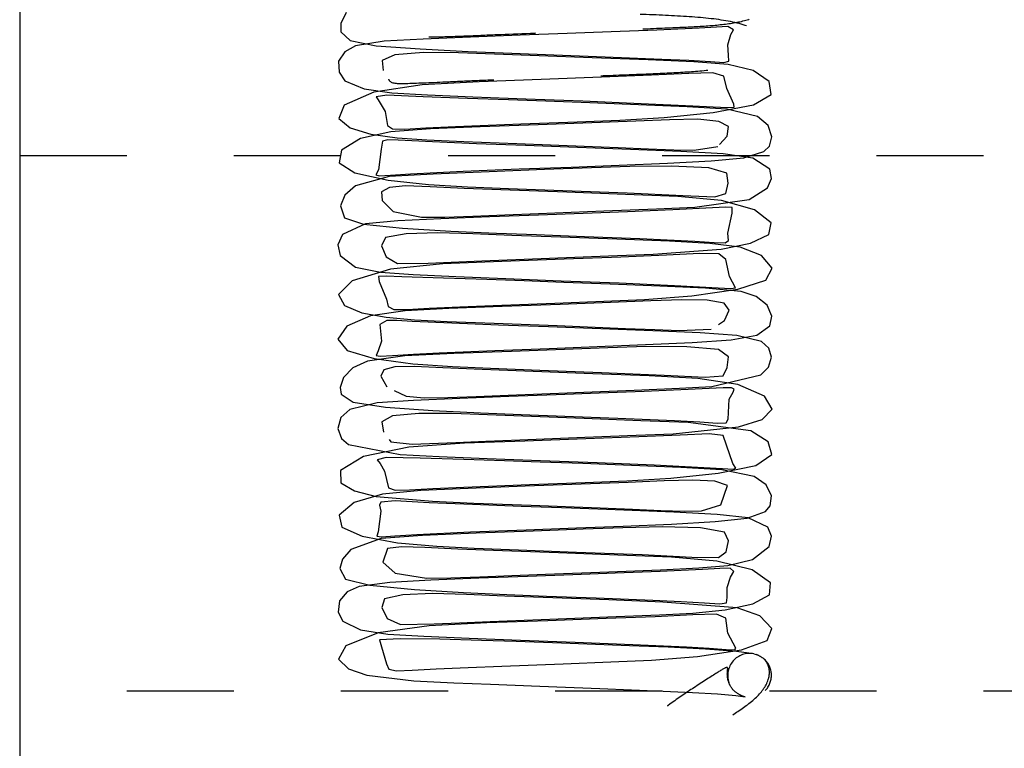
# Model space of a CAD drawing. Header units: inches. Extents: x 1772 to 2706, y -534 to -52.
# Tile 14 of 61: x 1873.628 to 1874.548, y -502.405 to -501.724. Entities that reach past the tile are written whole.
import ezdxf

# ---------------------------------------------------------------- set-up
doc = ezdxf.new("R2010")
doc.units = ezdxf.units.IN
doc.header["$LTSCALE"] = 0.5
doc.header["$MEASUREMENT"] = 0
doc.linetypes.add('HIDDEN', pattern=[0.225, 0.15, -0.075])
doc.layers.add('SID-M-H', color=4, linetype='HIDDEN')
doc.layers.add('SID-M-S', color=105, linetype='Continuous')

msp = doc.modelspace()

# ---------------------------------------------------------------- linework, layer by layer
at = {"layer": 'SID-M-H'}
for p, q in [((1873.93339, -501.71747), (1873.92829, -501.72763)), ((1873.92829, -501.72763), (1873.92827, -501.7355)), ((1873.92827, -501.7355), (1873.93687, -501.74376)), ((1874.18064, -501.73554), (1874.13946, -501.73708)), ((1874.22328, -501.73386), (1874.18064, -501.73554)), ((1874.26279, -501.73202), (1874.22328, -501.73386)), ((1874.27909, -501.73109), (1874.26279, -501.73202)), ((1874.2896, -501.73073), (1874.27909, -501.73109)), ((1874.29485, -501.73368), (1874.2896, -501.73073)), ((1874.29254, -501.73819), (1874.29485, -501.73368)), ((1873.93687, -501.74376), (1873.9614, -501.74852)), ((1873.96872, -501.74438), (1873.94204, -501.74854)), ((1874.00503, -501.74234), (1873.96872, -501.74438)), ((1874.04934, -501.74043), (1874.00503, -501.74234)), ((1874.09559, -501.73868), (1874.04934, -501.74043)), ((1874.13946, -501.73708), (1874.09559, -501.73868)), ((1874.28972, -501.74761), (1874.29254, -501.73819)), ((1873.94204, -501.74854), (1873.93193, -501.75409)), ((1873.9614, -501.74852), (1874.00223, -501.75155)), ((1874.00223, -501.75155), (1874.04708, -501.75383)), ((1874.04708, -501.75383), (1874.08802, -501.75552)), ((1874.29023, -501.75743), (1874.28972, -501.74761)), ((1873.93193, -501.75409), (1873.92612, -501.76297)), ((1873.92612, -501.76297), (1873.92655, -501.77328)), ((1873.97875, -501.7569), (1873.96689, -501.76219)), ((1873.96689, -501.76219), (1873.96771, -501.77168)), ((1874.00534, -501.75481), (1873.97875, -501.7569)), ((1874.03803, -501.75515), (1874.00534, -501.75481)), ((1874.07171, -501.75643), (1874.03803, -501.75515)), ((1874.11337, -501.75799), (1874.07171, -501.75643)), ((1874.08802, -501.75552), (1874.12719, -501.75698)), ((1874.16297, -501.75982), (1874.11337, -501.75799)), ((1874.12719, -501.75698), (1874.17519, -501.75878)), ((1874.21532, -501.76183), (1874.16297, -501.75982)), ((1874.17519, -501.75878), (1874.22786, -501.76094)), ((1874.25786, -501.76362), (1874.21532, -501.76183)), ((1874.22786, -501.76094), (1874.25333, -501.76214)), ((1874.25333, -501.76214), (1874.27358, -501.76339)), ((1874.28594, -501.76413), (1874.29069, -501.76288)), ((1874.29069, -501.76288), (1874.29023, -501.75743)), ((1874.28987, -501.76608), (1874.25786, -501.76362)), ((1874.27358, -501.76339), (1874.28594, -501.76413)), ((1874.31336, -501.77163), (1874.28987, -501.76608)), ((1874.32818, -501.78206), (1874.31336, -501.77163)), ((1873.92655, -501.77328), (1873.93205, -501.78117)), ((1873.93205, -501.78117), (1873.94996, -501.78891)), ((1874.11519, -501.7801), (1874.05748, -501.7821)), ((1874.17167, -501.77801), (1874.11519, -501.7801)), ((1874.21825, -501.77617), (1874.17167, -501.77801)), ((1874.25306, -501.77457), (1874.21825, -501.77617)), ((1874.27572, -501.77382), (1874.25306, -501.77457)), ((1874.28593, -501.77684), (1874.27572, -501.77382)), ((1874.28878, -501.78844), (1874.28593, -501.77684)), ((1873.94996, -501.78891), (1873.97595, -501.79247)), ((1874.00433, -501.78492), (1873.95921, -501.79178)), ((1874.05748, -501.7821), (1874.00433, -501.78492)), ((1874.29515, -501.80297), (1874.28878, -501.78844)), ((1874.33021, -501.794), (1874.32818, -501.78206)), ((1873.95921, -501.79178), (1873.93152, -501.8041)), ((1873.97122, -501.79481), (1873.9611, -501.7963)), ((1873.9611, -501.7963), (1873.9631, -501.79905)), ((1873.9631, -501.79905), (1873.96961, -501.81007)), ((1874.00505, -501.79616), (1873.97122, -501.79481)), ((1873.97595, -501.79247), (1874.0093, -501.79437)), ((1874.04643, -501.79768), (1874.00505, -501.79616)), ((1874.0093, -501.79437), (1874.05166, -501.79624)), ((1874.08493, -501.79908), (1874.04643, -501.79768)), ((1874.05166, -501.79624), (1874.10086, -501.79814)), ((1874.11962, -501.80036), (1874.08493, -501.79908)), ((1874.10086, -501.79814), (1874.15414, -501.80013)), ((1874.31366, -501.80383), (1874.33021, -501.794)), ((1873.93152, -501.8041), (1873.92633, -501.81641)), ((1874.16067, -501.80186), (1874.11962, -501.80036)), ((1874.15414, -501.80013), (1874.20855, -501.80235)), ((1874.20627, -501.8036), (1874.16067, -501.80186)), ((1874.25159, -501.80558), (1874.20627, -501.8036)), ((1874.20855, -501.80235), (1874.25688, -501.80461)), ((1874.28854, -501.80766), (1874.25159, -501.80558)), ((1874.25688, -501.80461), (1874.27607, -501.80564)), ((1874.27597, -501.81103), (1874.31366, -501.80383)), ((1874.27607, -501.80564), (1874.28958, -501.80634)), ((1874.31743, -501.8146), (1874.28854, -501.80766)), ((1874.28958, -501.80634), (1874.29544, -501.80585)), ((1874.29544, -501.80585), (1874.29515, -501.80297)), ((1873.92633, -501.81641), (1873.93692, -501.82527)), ((1873.96961, -501.81007), (1873.97199, -501.82298)), ((1874.14901, -501.81947), (1874.18881, -501.81795)), ((1874.18881, -501.81795), (1874.23028, -501.81564)), ((1874.23523, -501.81759), (1874.20372, -501.8189)), ((1874.23028, -501.81564), (1874.27597, -501.81103)), ((1874.26174, -501.81717), (1874.23523, -501.81759)), ((1874.28115, -501.81914), (1874.26174, -501.81717)), ((1874.32724, -501.82296), (1874.31743, -501.8146)), ((1873.93692, -501.82527), (1873.95614, -501.83112)), ((1873.97199, -501.82298), (1873.97644, -501.82622)), ((1874.0121, -501.82617), (1873.97495, -501.82891)), ((1873.97644, -501.82622), (1873.98793, -501.82633)), ((1873.98793, -501.82633), (1874.00766, -501.8252)), ((1874.00766, -501.8252), (1874.03545, -501.82384)), ((1874.05834, -501.82434), (1874.0121, -501.82617)), ((1874.03545, -501.82384), (1874.09642, -501.82142)), ((1874.1124, -501.82234), (1874.05834, -501.82434)), ((1874.09642, -501.82142), (1874.14901, -501.81947)), ((1874.1626, -501.82049), (1874.1124, -501.82234)), ((1874.20372, -501.8189), (1874.1626, -501.82049)), ((1874.29034, -501.82406), (1874.28115, -501.81914)), ((1874.28894, -501.83304), (1874.29034, -501.82406)), ((1874.3308, -501.8335), (1874.32724, -501.82296)), ((1873.94657, -501.83511), (1873.92901, -501.84611)), ((1873.97495, -501.82891), (1873.94657, -501.83511)), ((1873.95614, -501.83112), (1873.98098, -501.83464)), ((1873.97221, -501.83649), (1873.9671, -501.83752)), ((1873.98192, -501.83664), (1873.97221, -501.83649)), ((1873.98098, -501.83464), (1874.00848, -501.83649)), ((1874.01398, -501.83829), (1873.98192, -501.83664)), ((1874.00848, -501.83649), (1874.04325, -501.83804)), ((1874.28182, -501.84088), (1874.28894, -501.83304)), ((1874.32844, -501.84219), (1874.3308, -501.8335)), ((1873.96585, -501.84515), (1873.96332, -501.86426)), ((1873.9671, -501.83752), (1873.96585, -501.84515)), ((1874.05478, -501.84004), (1874.01398, -501.83829)), ((1874.04325, -501.83804), (1874.09272, -501.83997)), ((1874.10076, -501.8418), (1874.05478, -501.84004)), ((1874.09272, -501.83997), (1874.15546, -501.84229)), ((1874.14919, -501.84356), (1874.10076, -501.8418)), ((1874.19881, -501.84536), (1874.14919, -501.84356)), ((1874.15546, -501.84229), (1874.18712, -501.84357)), ((1874.18712, -501.84357), (1874.21542, -501.84482)), ((1874.2458, -501.84729), (1874.19881, -501.84536)), ((1874.21542, -501.84482), (1874.23933, -501.84583)), ((1874.23933, -501.84583), (1874.25813, -501.8462)), ((1874.25813, -501.8462), (1874.28019, -501.84268)), ((1874.32337, -501.84718), (1874.32844, -501.84219)), ((1873.62841, -501.85102), (1875.62841, -501.85102)), ((1873.92901, -501.84611), (1873.92659, -501.85798)), ((1874.28531, -501.84957), (1874.2458, -501.84729)), ((1874.27408, -501.85607), (1874.30468, -501.85316)), ((1874.31304, -501.85336), (1874.28531, -501.84957)), ((1874.30468, -501.85316), (1874.32337, -501.84718)), ((1874.32891, -501.8638), (1874.31304, -501.85336)), ((1873.92659, -501.85798), (1873.94145, -501.86736)), ((1873.96332, -501.86426), (1873.96089, -501.86909)), ((1874.04241, -501.86572), (1874.0948, -501.86362)), ((1874.11839, -501.86425), (1874.0669, -501.86617)), ((1874.0948, -501.86362), (1874.14336, -501.86181)), ((1874.16227, -501.86263), (1874.11839, -501.86425)), ((1874.14336, -501.86181), (1874.18818, -501.86011)), ((1874.19815, -501.86133), (1874.16227, -501.86263)), ((1874.18818, -501.86011), (1874.23328, -501.8582)), ((1874.23691, -501.86083), (1874.19815, -501.86133)), ((1874.23328, -501.8582), (1874.27408, -501.85607)), ((1874.27191, -501.8626), (1874.23691, -501.86083)), ((1874.28883, -501.86753), (1874.27191, -501.8626)), ((1874.33034, -501.87238), (1874.32891, -501.8638)), ((1873.94145, -501.86736), (1873.97246, -501.87404)), ((1873.97337, -501.87072), (1873.94188, -501.87928)), ((1873.96089, -501.86909), (1873.9639, -501.87008)), ((1873.9639, -501.87008), (1873.97459, -501.8693)), ((1874.01462, -501.8683), (1873.97337, -501.87072)), ((1873.97459, -501.8693), (1873.99338, -501.86807)), ((1873.99338, -501.86807), (1874.04241, -501.86572)), ((1874.0669, -501.86617), (1874.01462, -501.8683)), ((1874.28992, -501.87687), (1874.28883, -501.86753)), ((1874.32651, -501.88127), (1874.33034, -501.87238)), ((1873.94188, -501.87928), (1873.9319, -501.88812)), ((1873.97359, -501.88076), (1873.96632, -501.88487)), ((1873.97246, -501.87404), (1874.01024, -501.8782)), ((1873.98851, -501.8795), (1873.97359, -501.88076)), ((1874.01164, -501.88029), (1873.98851, -501.8795)), ((1874.01024, -501.8782), (1874.04662, -501.8803)), ((1874.04354, -501.88171), (1874.01164, -501.88029)), ((1874.08638, -501.8834), (1874.04354, -501.88171)), ((1874.04662, -501.8803), (1874.08478, -501.88181)), ((1874.08478, -501.88181), (1874.13544, -501.88369)), ((1874.28769, -501.88646), (1874.28992, -501.87687)), ((1874.30958, -501.89215), (1874.32651, -501.88127)), ((1873.9319, -501.88812), (1873.92804, -501.89796)), ((1873.96632, -501.88487), (1873.96697, -501.89292)), ((1874.13917, -501.88535), (1874.08638, -501.8834)), ((1874.13544, -501.88369), (1874.19557, -501.88597)), ((1874.19419, -501.8873), (1874.13917, -501.88535)), ((1874.24278, -501.88935), (1874.19419, -501.8873)), ((1874.19557, -501.88597), (1874.2476, -501.88838)), ((1874.28364, -501.89318), (1874.24278, -501.88935)), ((1874.2476, -501.88838), (1874.27743, -501.88967)), ((1874.27743, -501.88967), (1874.28769, -501.88646)), ((1873.92804, -501.89796), (1873.93169, -501.90938)), ((1873.96697, -501.89292), (1873.97713, -501.90335)), ((1874.17375, -501.90281), (1874.223, -501.90084)), ((1874.223, -501.90084), (1874.25895, -501.89915)), ((1874.27521, -501.89987), (1874.23819, -501.90176)), ((1874.25895, -501.89915), (1874.30958, -501.89215)), ((1874.28765, -501.89927), (1874.27521, -501.89987)), ((1874.31454, -501.90164), (1874.28364, -501.89318)), ((1874.29381, -501.89965), (1874.28765, -501.89927)), ((1874.29354, -501.90493), (1874.29381, -501.89965)), ((1873.93169, -501.90938), (1873.94938, -501.91522)), ((1873.97713, -501.90335), (1874.00372, -501.9087)), ((1874.02172, -501.91012), (1873.98151, -501.91213)), ((1874.00372, -501.9087), (1874.02523, -501.90859)), ((1874.06735, -501.90827), (1874.02172, -501.91012)), ((1874.02523, -501.90859), (1874.05153, -501.90762)), ((1874.05153, -501.90762), (1874.08124, -501.90634)), ((1874.11287, -501.90659), (1874.06735, -501.90827)), ((1874.08124, -501.90634), (1874.1129, -501.90507)), ((1874.15459, -501.90506), (1874.11287, -501.90659)), ((1874.1129, -501.90507), (1874.17375, -501.90281)), ((1874.19601, -501.9035), (1874.15459, -501.90506)), ((1874.23819, -501.90176), (1874.19601, -501.9035)), ((1874.28951, -501.92339), (1874.29354, -501.90493)), ((1874.33006, -501.91376), (1874.31454, -501.90164)), ((1873.95144, -501.91481), (1873.92996, -501.92474)), ((1873.94938, -501.91522), (1873.98595, -501.91893)), ((1873.98151, -501.91213), (1873.95144, -501.91481)), ((1873.98595, -501.91893), (1874.0309, -501.92158)), ((1874.32778, -501.92491), (1874.33006, -501.91376)), ((1873.92996, -501.92474), (1873.92557, -501.93438)), ((1873.97006, -501.92764), (1873.96638, -501.93535)), ((1873.9892, -501.92407), (1873.97006, -501.92764)), ((1874.01881, -501.92321), (1873.9892, -501.92407)), ((1874.0514, -501.92416), (1874.01881, -501.92321)), ((1874.0309, -501.92158), (1874.07368, -501.92349)), ((1874.08801, -501.92559), (1874.0514, -501.92416)), ((1874.07368, -501.92349), (1874.11105, -501.92492)), ((1874.13366, -501.92728), (1874.08801, -501.92559)), ((1874.11105, -501.92492), (1874.15568, -501.92658)), ((1874.18587, -501.92922), (1874.13366, -501.92728)), ((1874.15568, -501.92658), (1874.20742, -501.9286)), ((1874.20742, -501.9286), (1874.2587, -501.93098)), ((1874.29036, -501.93029), (1874.28951, -501.92339)), ((1874.31078, -501.93289), (1874.32778, -501.92491)), ((1873.92557, -501.93438), (1873.92756, -501.94447)), ((1873.96638, -501.93535), (1873.97052, -501.94564)), ((1874.23502, -501.93114), (1874.18587, -501.92922)), ((1874.27283, -501.93304), (1874.23502, -501.93114)), ((1874.2587, -501.93098), (1874.27693, -501.93217)), ((1874.30121, -501.93659), (1874.27283, -501.93304)), ((1874.27693, -501.93217), (1874.28724, -501.93254)), ((1874.2833, -501.93841), (1874.31078, -501.93289)), ((1874.28724, -501.93254), (1874.29036, -501.93029)), ((1874.32118, -501.94453), (1874.30121, -501.93659)), ((1873.92756, -501.94447), (1873.94191, -501.95519)), ((1873.97052, -501.94564), (1873.98113, -501.95174)), ((1874.05979, -501.94926), (1874.12298, -501.94683)), ((1874.12298, -501.94683), (1874.1782, -501.94478)), ((1874.18984, -501.94586), (1874.13675, -501.94785)), ((1874.1782, -501.94478), (1874.21974, -501.94312)), ((1874.23237, -501.94409), (1874.18984, -501.94586)), ((1874.21974, -501.94312), (1874.2833, -501.93841)), ((1874.26338, -501.94258), (1874.23237, -501.94409)), ((1874.28124, -501.94283), (1874.26338, -501.94258)), ((1874.28782, -501.94806), (1874.28124, -501.94283)), ((1874.33113, -501.95628), (1874.32118, -501.94453)), ((1873.94191, -501.95519), (1873.96529, -501.96004)), ((1874.02361, -501.95216), (1873.97458, -501.95713)), ((1873.98113, -501.95174), (1874.00991, -501.95158)), ((1874.00991, -501.95158), (1874.05979, -501.94926)), ((1874.07873, -501.94989), (1874.02361, -501.95216)), ((1874.13675, -501.94785), (1874.07873, -501.94989)), ((1874.29106, -501.96406), (1874.28782, -501.94806)), ((1874.32517, -501.9675), (1874.33113, -501.95628)), ((1873.97458, -501.95713), (1873.93881, -501.96801)), ((1873.97074, -501.96372), (1873.96332, -501.96412)), ((1873.96332, -501.96412), (1873.96392, -501.96865)), ((1873.96529, -501.96004), (1873.99592, -501.96223)), ((1873.98517, -501.96416), (1873.97074, -501.96372)), ((1874.02398, -501.96548), (1873.98517, -501.96416)), ((1873.99592, -501.96223), (1874.0355, -501.9641)), ((1874.06469, -501.96689), (1874.02398, -501.96548)), ((1874.0355, -501.9641), (1874.08247, -501.96598)), ((1874.29662, -501.97447), (1874.29106, -501.96406)), ((1873.93881, -501.96801), (1873.92593, -501.98093)), ((1873.96392, -501.96865), (1873.97103, -501.98507)), ((1874.09945, -501.96816), (1874.06469, -501.96689)), ((1874.08247, -501.96598), (1874.13387, -501.9679)), ((1874.13645, -501.96951), (1874.09945, -501.96816)), ((1874.13387, -501.9679), (1874.18815, -501.97002)), ((1874.17982, -501.97112), (1874.13645, -501.96951)), ((1874.22614, -501.97297), (1874.17982, -501.97112)), ((1874.18815, -501.97002), (1874.23983, -501.9723)), ((1874.26874, -501.97493), (1874.22614, -501.97297)), ((1874.23983, -501.9723), (1874.28061, -501.97452)), ((1874.28061, -501.97452), (1874.29241, -501.97517)), ((1874.29241, -501.97517), (1874.29662, -501.97447)), ((1874.29901, -501.97593), (1874.32517, -501.9675)), ((1873.92593, -501.98093), (1873.93183, -501.99112)), ((1874.21187, -501.98538), (1874.25591, -501.98202)), ((1874.25591, -501.98202), (1874.29901, -501.97593)), ((1874.30205, -501.97809), (1874.26874, -501.97493)), ((1874.31592, -501.98259), (1874.30205, -501.97809)), ((1874.32632, -501.99069), (1874.31592, -501.98259)), ((1873.93183, -501.99112), (1873.948, -501.9978)), ((1873.97103, -501.98507), (1873.97248, -501.99216)), ((1873.97248, -501.99216), (1873.97774, -501.99486)), ((1874.01081, -501.99357), (1874.03928, -501.99221)), ((1874.07879, -501.99212), (1874.02895, -501.99397)), ((1874.03928, -501.99221), (1874.07039, -501.99095)), ((1874.07039, -501.99095), (1874.12808, -501.98878)), ((1874.13301, -501.99012), (1874.07879, -501.99212)), ((1874.12808, -501.98878), (1874.17374, -501.98708)), ((1874.1802, -501.98836), (1874.13301, -501.99012)), ((1874.17374, -501.98708), (1874.21187, -501.98538)), ((1874.21761, -501.98686), (1874.1802, -501.98836)), ((1874.24663, -501.98573), (1874.21761, -501.98686)), ((1874.27041, -501.98601), (1874.24663, -501.98573)), ((1874.28608, -501.98893), (1874.27041, -501.98601)), ((1874.29085, -501.9953), (1874.28608, -501.98893)), ((1874.3306, -502.00118), (1874.32632, -501.99069)), ((1873.95607, -502.00085), (1873.93391, -502.01043)), ((1873.948, -501.9978), (1873.97073, -502.00212)), ((1873.98818, -501.99619), (1873.95607, -502.00085)), ((1873.97073, -502.00212), (1873.99704, -502.00441)), ((1873.97774, -501.99486), (1873.99019, -501.99475)), ((1874.02895, -501.99397), (1873.98818, -501.99619)), ((1873.99019, -501.99475), (1874.01081, -501.99357)), ((1874.28656, -502.0052), (1874.29085, -501.9953)), ((1874.32878, -502.01013), (1874.3306, -502.00118)), ((1873.93391, -502.01043), (1873.9255, -502.02253)), ((1873.97108, -502.00501), (1873.96479, -502.00869)), ((1873.96479, -502.00869), (1873.96617, -502.02424)), ((1873.98045, -502.00511), (1873.97108, -502.00501)), ((1873.99491, -502.00588), (1873.98045, -502.00511)), ((1874.03187, -502.00764), (1873.99491, -502.00588)), ((1873.99704, -502.00441), (1874.02756, -502.00591)), ((1874.02756, -502.00591), (1874.07158, -502.00771)), ((1874.07545, -502.00939), (1874.03187, -502.00764)), ((1874.07158, -502.00771), (1874.13014, -502.00989)), ((1874.12217, -502.01113), (1874.07545, -502.00939)), ((1874.17097, -502.01289), (1874.12217, -502.01113)), ((1874.13014, -502.00989), (1874.19403, -502.01242)), ((1874.28095, -502.00881), (1874.28656, -502.0052)), ((1874.31671, -502.01887), (1874.32878, -502.01013)), ((1874.21962, -502.01472), (1874.17097, -502.01289)), ((1874.19403, -502.01242), (1874.22139, -502.01363)), ((1874.26368, -502.01673), (1874.21962, -502.01472)), ((1874.22139, -502.01363), (1874.24418, -502.0145)), ((1874.24418, -502.0145), (1874.27401, -502.01326)), ((1874.29796, -502.01918), (1874.26368, -502.01673)), ((1874.29265, -502.02321), (1874.31671, -502.01887)), ((1874.32089, -502.02473), (1874.29796, -502.01918)), ((1873.9255, -502.02253), (1873.9341, -502.03295)), ((1873.96617, -502.02424), (1873.96325, -502.0333)), ((1874.12282, -502.03111), (1874.16769, -502.02944)), ((1874.16769, -502.02944), (1874.21277, -502.02764)), ((1874.21327, -502.02945), (1874.17742, -502.0306)), ((1874.21277, -502.02764), (1874.25638, -502.0256)), ((1874.25125, -502.02963), (1874.21327, -502.02945)), ((1874.28088, -502.03231), (1874.25125, -502.02963)), ((1874.25638, -502.0256), (1874.29265, -502.02321)), ((1874.32797, -502.03078), (1874.32089, -502.02473)), ((1873.9341, -502.03295), (1873.95948, -502.04042)), ((1873.98815, -502.03808), (1873.9531, -502.04307)), ((1873.96325, -502.0333), (1873.96129, -502.03778)), ((1873.96129, -502.03778), (1873.96506, -502.03854)), ((1873.96506, -502.03854), (1873.97661, -502.03768)), ((1873.97661, -502.03768), (1873.99619, -502.03645)), ((1874.03386, -502.03605), (1873.98815, -502.03808)), ((1873.99619, -502.03645), (1874.02012, -502.03525)), ((1874.02012, -502.03525), (1874.07216, -502.03303)), ((1874.08761, -502.03392), (1874.03386, -502.03605)), ((1874.07216, -502.03303), (1874.12282, -502.03111)), ((1874.13695, -502.03211), (1874.08761, -502.03392)), ((1874.17742, -502.0306), (1874.13695, -502.03211)), ((1874.29027, -502.0389), (1874.28088, -502.03231)), ((1874.28902, -502.04907), (1874.29027, -502.0389)), ((1874.33048, -502.03933), (1874.32797, -502.03078)), ((1873.9531, -502.04307), (1873.93956, -502.04931)), ((1873.95948, -502.04042), (1873.99548, -502.04551)), ((1873.99701, -502.04818), (1873.97867, -502.04829)), ((1873.99548, -502.04551), (1874.03241, -502.04818)), ((1874.02352, -502.04938), (1873.99701, -502.04818)), ((1874.03241, -502.04818), (1874.06789, -502.0497)), ((1874.3275, -502.0486), (1874.33048, -502.03933)), ((1873.93956, -502.04931), (1873.93078, -502.05841)), ((1873.96856, -502.0511), (1873.96557, -502.05712)), ((1873.96557, -502.05712), (1873.97111, -502.06705)), ((1873.97867, -502.04829), (1873.96856, -502.0511)), ((1874.06027, -502.05093), (1874.02352, -502.04938)), ((1874.10792, -502.05274), (1874.06027, -502.05093)), ((1874.06789, -502.0497), (1874.11413, -502.05144)), ((1874.16354, -502.05477), (1874.10792, -502.05274)), ((1874.11413, -502.05144), (1874.17173, -502.05358)), ((1874.21611, -502.05665), (1874.16354, -502.05477)), ((1874.17173, -502.05358), (1874.23006, -502.05603)), ((1874.26175, -502.05924), (1874.21611, -502.05665)), ((1874.23006, -502.05603), (1874.26834, -502.05798)), ((1874.26834, -502.05798), (1874.28533, -502.05688)), ((1874.2746, -502.06674), (1874.3203, -502.05594)), ((1874.28533, -502.05688), (1874.28902, -502.04907)), ((1874.3203, -502.05594), (1874.3275, -502.0486)), ((1873.93078, -502.05841), (1873.92777, -502.06763)), ((1874.29904, -502.06493), (1874.26175, -502.05924)), ((1874.32386, -502.07569), (1874.29904, -502.06493)), ((1873.92777, -502.06763), (1873.92853, -502.07397)), ((1873.92853, -502.07397), (1873.93974, -502.08125)), ((1873.97803, -502.07039), (1873.98926, -502.0758)), ((1873.98926, -502.0758), (1874.00593, -502.07722)), ((1874.05476, -502.07602), (1874.08461, -502.07474)), ((1874.08461, -502.07474), (1874.14728, -502.07234)), ((1874.12933, -502.07453), (1874.08525, -502.07614)), ((1874.16939, -502.07305), (1874.12933, -502.07453)), ((1874.14728, -502.07234), (1874.20211, -502.07024)), ((1874.21134, -502.07143), (1874.16939, -502.07305)), ((1874.20211, -502.07024), (1874.24436, -502.06841)), ((1874.25256, -502.06964), (1874.21134, -502.07143)), ((1874.24436, -502.06841), (1874.2746, -502.06674)), ((1874.28516, -502.06789), (1874.25256, -502.06964)), ((1874.29298, -502.06794), (1874.28516, -502.06789)), ((1874.29093, -502.07852), (1874.29444, -502.07209)), ((1874.29544, -502.06928), (1874.29298, -502.06794)), ((1874.29444, -502.07209), (1874.29544, -502.06928)), ((1874.3311, -502.08785), (1874.32386, -502.07569)), ((1873.96207, -502.082), (1873.93674, -502.08814)), ((1873.93974, -502.08125), (1873.97007, -502.08593)), ((1873.99607, -502.07988), (1873.96207, -502.082)), ((1874.03922, -502.07792), (1873.99607, -502.07988)), ((1874.00593, -502.07722), (1874.02806, -502.07703)), ((1874.02806, -502.07703), (1874.05476, -502.07602)), ((1874.08525, -502.07614), (1874.03922, -502.07792)), ((1874.28979, -502.0973), (1874.29093, -502.07852)), ((1873.93674, -502.08814), (1873.92826, -502.0957)), ((1873.97662, -502.09411), (1873.96655, -502.09969)), ((1873.97007, -502.08593), (1874.01425, -502.08915)), ((1874.0011, -502.09181), (1873.97662, -502.09411)), ((1874.03239, -502.09201), (1874.0011, -502.09181)), ((1874.01425, -502.08915), (1874.05869, -502.09139)), ((1874.06536, -502.09326), (1874.03239, -502.09201)), ((1874.05869, -502.09139), (1874.0966, -502.09292)), ((1874.10624, -502.09481), (1874.06536, -502.09326)), ((1874.0966, -502.09292), (1874.13728, -502.09443)), ((1874.3216, -502.09757), (1874.3311, -502.08785)), ((1873.92826, -502.0957), (1873.92545, -502.10586)), ((1873.96655, -502.09969), (1873.96816, -502.10935)), ((1874.15546, -502.09662), (1874.10624, -502.09481)), ((1874.13728, -502.09443), (1874.18689, -502.09631)), ((1874.20844, -502.09864), (1874.15546, -502.09662)), ((1874.18689, -502.09631), (1874.23993, -502.09856)), ((1874.25258, -502.10043), (1874.20844, -502.09864)), ((1874.23993, -502.09856), (1874.26355, -502.09981)), ((1874.31121, -502.10812), (1874.25258, -502.10043)), ((1874.26355, -502.09981), (1874.27973, -502.10089)), ((1874.27973, -502.10089), (1874.28806, -502.10074)), ((1874.28806, -502.10074), (1874.28979, -502.0973)), ((1874.29954, -502.10428), (1874.3216, -502.09757)), ((1873.92545, -502.10586), (1873.92881, -502.1153)), ((1874.15609, -502.11415), (1874.20407, -502.1123)), ((1874.20407, -502.1123), (1874.23861, -502.1108)), ((1874.24519, -502.11204), (1874.20656, -502.11373)), ((1874.23861, -502.1108), (1874.29954, -502.10428)), ((1874.27213, -502.11078), (1874.24519, -502.11204)), ((1874.28513, -502.11255), (1874.27213, -502.11078)), ((1874.28845, -502.12159), (1874.28513, -502.11255)), ((1874.3273, -502.11835), (1874.31121, -502.10812)), ((1873.92881, -502.1153), (1873.93537, -502.12095)), ((1873.93537, -502.12095), (1873.98352, -502.13006)), ((1873.97343, -502.11632), (1873.97498, -502.11837)), ((1873.97498, -502.11837), (1873.99487, -502.12062)), ((1874.04384, -502.11972), (1873.99186, -502.12332)), ((1873.99487, -502.12062), (1874.03574, -502.11889)), ((1874.03574, -502.11889), (1874.06367, -502.11764)), ((1874.1002, -502.11769), (1874.04384, -502.11972)), ((1874.06367, -502.11764), (1874.09549, -502.11639)), ((1874.09549, -502.11639), (1874.15609, -502.11415)), ((1874.15711, -502.11564), (1874.1002, -502.11769)), ((1874.20656, -502.11373), (1874.15711, -502.11564)), ((1874.2944, -502.13861), (1874.28845, -502.12159)), ((1874.33066, -502.13035), (1874.3273, -502.11835)), ((1873.99186, -502.12332), (1873.94934, -502.13215)), ((1873.98352, -502.13006), (1874.02023, -502.13196)), ((1874.3159, -502.14033), (1874.33066, -502.13035)), ((1873.94934, -502.13215), (1873.92798, -502.14507)), ((1873.97058, -502.13287), (1873.96229, -502.13509)), ((1873.96229, -502.13509), (1873.96494, -502.13873)), ((1873.96494, -502.13873), (1873.96911, -502.14581)), ((1874.00239, -502.13352), (1873.97058, -502.13287)), ((1874.04305, -502.13472), (1874.00239, -502.13352)), ((1874.02023, -502.13196), (1874.06491, -502.13384)), ((1874.08113, -502.13602), (1874.04305, -502.13472)), ((1874.06491, -502.13384), (1874.11454, -502.13572)), ((1874.11448, -502.13725), (1874.08113, -502.13602)), ((1874.15434, -502.13871), (1874.11448, -502.13725)), ((1874.11454, -502.13572), (1874.16752, -502.13772)), ((1874.19956, -502.14042), (1874.15434, -502.13871)), ((1874.16752, -502.13772), (1874.22092, -502.13994)), ((1874.22092, -502.13994), (1874.26719, -502.14226)), ((1874.29713, -502.14282), (1874.2944, -502.13861)), ((1873.92798, -502.14507), (1873.92812, -502.15651)), ((1873.96911, -502.14581), (1873.97289, -502.16139)), ((1874.24562, -502.14238), (1874.19956, -502.14042)), ((1874.23642, -502.15236), (1874.28067, -502.14762)), ((1874.28406, -502.14439), (1874.24562, -502.14238)), ((1874.26719, -502.14226), (1874.28462, -502.14335)), ((1874.28067, -502.14762), (1874.3159, -502.14033)), ((1874.31434, -502.1506), (1874.28406, -502.14439)), ((1874.28462, -502.14335), (1874.29457, -502.14389)), ((1874.29457, -502.14389), (1874.29713, -502.14282)), ((1873.92812, -502.15651), (1873.9411, -502.16422)), ((1874.04315, -502.16059), (1874.1044, -502.1582)), ((1874.15268, -502.15793), (1874.10029, -502.15986)), ((1874.1044, -502.1582), (1874.15627, -502.15627)), ((1874.19645, -502.15627), (1874.15268, -502.15793)), ((1874.15627, -502.15627), (1874.19535, -502.15476)), ((1874.19535, -502.15476), (1874.23642, -502.15236)), ((1874.2301, -502.15486), (1874.19645, -502.15627)), ((1874.25706, -502.15405), (1874.2301, -502.15486)), ((1874.27759, -502.15522), (1874.25706, -502.15405)), ((1874.28919, -502.15917), (1874.27759, -502.15522)), ((1874.3253, -502.15842), (1874.31434, -502.1506)), ((1874.33031, -502.16884), (1874.3253, -502.15842)), ((1873.96716, -502.16723), (1873.9407, -502.17504)), ((1873.9411, -502.16422), (1873.96128, -502.16935)), ((1874.00285, -502.16374), (1873.96716, -502.16723)), ((1873.97289, -502.16139), (1873.97907, -502.16349)), ((1873.97907, -502.16349), (1873.99253, -502.16316)), ((1873.99253, -502.16316), (1874.01404, -502.16194)), ((1874.04725, -502.16181), (1874.00285, -502.16374)), ((1874.01404, -502.16194), (1874.04315, -502.16059)), ((1874.10029, -502.15986), (1874.04725, -502.16181)), ((1874.28311, -502.17715), (1874.28919, -502.15917)), ((1873.9407, -502.17504), (1873.92663, -502.18684)), ((1873.96128, -502.16935), (1874.01385, -502.17382)), ((1873.96563, -502.17474), (1873.96442, -502.17741)), ((1873.97902, -502.17357), (1873.96563, -502.17474)), ((1874.01073, -502.17522), (1873.97902, -502.17357)), ((1874.05133, -502.17699), (1874.01073, -502.17522)), ((1874.01385, -502.17382), (1874.0524, -502.17549)), ((1874.0524, -502.17549), (1874.10594, -502.17754)), ((1874.32906, -502.17805), (1874.33031, -502.16884)), ((1873.96574, -502.18324), (1873.96324, -502.20229)), ((1873.96442, -502.17741), (1873.96574, -502.18324)), ((1874.09652, -502.17872), (1874.05133, -502.17699)), ((1874.14355, -502.18044), (1874.09652, -502.17872)), ((1874.10594, -502.17754), (1874.17054, -502.17997)), ((1874.19235, -502.18222), (1874.14355, -502.18044)), ((1874.17054, -502.17997), (1874.20074, -502.18126)), ((1874.23934, -502.1841), (1874.19235, -502.18222)), ((1874.20074, -502.18126), (1874.22713, -502.18241)), ((1874.22713, -502.18241), (1874.24876, -502.18311)), ((1874.27957, -502.1862), (1874.23934, -502.1841)), ((1874.24876, -502.18311), (1874.26509, -502.18285)), ((1874.26509, -502.18285), (1874.28311, -502.17715)), ((1874.30767, -502.18974), (1874.32475, -502.18345)), ((1874.32475, -502.18345), (1874.32906, -502.17805)), ((1873.92663, -502.18684), (1873.92904, -502.19817)), ((1874.19203, -502.19703), (1874.23689, -502.1951)), ((1874.23689, -502.1951), (1874.27773, -502.19288)), ((1874.27773, -502.19288), (1874.30767, -502.18974)), ((1874.30851, -502.18919), (1874.27957, -502.1862)), ((1874.32701, -502.19805), (1874.30851, -502.18919)), ((1873.92904, -502.19817), (1873.94828, -502.20656)), ((1873.96324, -502.20229), (1873.96178, -502.20644)), ((1873.99908, -502.20483), (1874.04931, -502.2025)), ((1874.05468, -502.20373), (1874.00436, -502.2058)), ((1874.04931, -502.2025), (1874.10131, -502.20045)), ((1874.10784, -502.20171), (1874.05468, -502.20373)), ((1874.10131, -502.20045), (1874.14829, -502.1987)), ((1874.15439, -502.20001), (1874.10784, -502.20171)), ((1874.14829, -502.1987), (1874.19203, -502.19703)), ((1874.19142, -502.19861), (1874.15439, -502.20001)), ((1874.22833, -502.19773), (1874.19142, -502.19861)), ((1874.26406, -502.19877), (1874.22833, -502.19773)), ((1874.28646, -502.20257), (1874.26406, -502.19877)), ((1874.29035, -502.21077), (1874.28646, -502.20257)), ((1874.33048, -502.20647), (1874.32701, -502.19805)), ((1873.96599, -502.20876), (1873.93772, -502.21898)), ((1873.94828, -502.20656), (1873.98122, -502.21252)), ((1873.96178, -502.20644), (1873.96633, -502.207)), ((1874.00436, -502.2058), (1873.96599, -502.20876)), ((1873.96633, -502.207), (1873.97875, -502.20607)), ((1873.97875, -502.20607), (1873.99908, -502.20483)), ((1873.98122, -502.21252), (1874.018, -502.21591)), ((1874.28792, -502.22101), (1874.29035, -502.21077)), ((1874.32834, -502.21601), (1874.33048, -502.20647)), ((1873.93772, -502.21898), (1873.92995, -502.22805)), ((1873.97182, -502.21791), (1873.9674, -502.23057)), ((1873.98506, -502.21644), (1873.97182, -502.21791)), ((1874.00682, -502.21713), (1873.98506, -502.21644)), ((1874.03752, -502.21854), (1874.00682, -502.21713)), ((1874.018, -502.21591), (1874.05273, -502.21764)), ((1874.07926, -502.2202), (1874.03752, -502.21854)), ((1874.05273, -502.21764), (1874.09429, -502.21924)), ((1874.13136, -502.22214), (1874.07926, -502.2202)), ((1874.09429, -502.21924), (1874.14836, -502.22125)), ((1874.18698, -502.22411), (1874.13136, -502.22214)), ((1874.14836, -502.22125), (1874.20947, -502.22363)), ((1874.2808, -502.22637), (1874.28792, -502.22101)), ((1874.31272, -502.22838), (1874.32834, -502.21601)), ((1873.92995, -502.22805), (1873.92734, -502.2365)), ((1873.9674, -502.23057), (1873.97891, -502.24092)), ((1874.23691, -502.22613), (1874.18698, -502.22411)), ((1874.20947, -502.22363), (1874.25611, -502.22593)), ((1874.27947, -502.22981), (1874.23691, -502.22613)), ((1874.25611, -502.22593), (1874.2808, -502.22637)), ((1874.31227, -502.23798), (1874.27947, -502.22981)), ((1874.2896, -502.2338), (1874.31272, -502.22838)), ((1873.92734, -502.2365), (1873.9327, -502.24652)), ((1873.97891, -502.24092), (1874.00821, -502.24573)), ((1874.11926, -502.24191), (1874.17848, -502.2397)), ((1874.18434, -502.24102), (1874.14479, -502.2425)), ((1874.17848, -502.2397), (1874.22673, -502.23775)), ((1874.22655, -502.23936), (1874.18434, -502.24102)), ((1874.2661, -502.23751), (1874.22655, -502.23936)), ((1874.22673, -502.23775), (1874.26238, -502.23605)), ((1874.26238, -502.23605), (1874.2896, -502.2338)), ((1874.28207, -502.2366), (1874.2661, -502.23751)), ((1874.29171, -502.23635), (1874.28207, -502.2366)), ((1874.29515, -502.23958), (1874.29171, -502.23635)), ((1874.29197, -502.24461), (1874.29515, -502.23958)), ((1874.32947, -502.25005), (1874.31227, -502.23798)), ((1873.9327, -502.24652), (1873.95522, -502.25228)), ((1873.97403, -502.24964), (1873.9455, -502.25332)), ((1874.01215, -502.24764), (1873.97403, -502.24964)), ((1874.00821, -502.24573), (1874.03094, -502.24546)), ((1874.05712, -502.24575), (1874.01215, -502.24764)), ((1874.03094, -502.24546), (1874.05802, -502.24443)), ((1874.1027, -502.24404), (1874.05712, -502.24575)), ((1874.05802, -502.24443), (1874.08796, -502.24315)), ((1874.08796, -502.24315), (1874.11926, -502.24191)), ((1874.14479, -502.2425), (1874.1027, -502.24404)), ((1874.28895, -502.25446), (1874.29197, -502.24461)), ((1874.32855, -502.26135), (1874.32947, -502.25005)), ((1873.93424, -502.25838), (1873.92691, -502.26692)), ((1873.9455, -502.25332), (1873.93424, -502.25838)), ((1873.95522, -502.25228), (1873.99718, -502.25639)), ((1873.99718, -502.25639), (1874.04295, -502.25916)), ((1874.04295, -502.25916), (1874.08331, -502.26096)), ((1874.28913, -502.26387), (1874.28895, -502.25446)), ((1873.92691, -502.26692), (1873.92578, -502.27733)), ((1873.96909, -502.26501), (1873.96653, -502.27299)), ((1873.98611, -502.26118), (1873.96909, -502.26501)), ((1874.01385, -502.26013), (1873.98611, -502.26118)), ((1874.04557, -502.261), (1874.01385, -502.26013)), ((1874.08129, -502.26242), (1874.04557, -502.261)), ((1874.12629, -502.26409), (1874.08129, -502.26242)), ((1874.08331, -502.26096), (1874.12029, -502.26234)), ((1874.12029, -502.26234), (1874.16682, -502.26408)), ((1874.1784, -502.26602), (1874.12629, -502.26409)), ((1874.16682, -502.26408), (1874.21963, -502.26619)), ((1874.22881, -502.26796), (1874.1784, -502.26602)), ((1874.21963, -502.26619), (1874.24594, -502.26739)), ((1874.29825, -502.27323), (1874.22881, -502.26796)), ((1874.24594, -502.26739), (1874.26785, -502.26864)), ((1874.26785, -502.26864), (1874.28199, -502.26952)), ((1874.28199, -502.26952), (1874.28843, -502.26866)), ((1874.28843, -502.26866), (1874.28913, -502.26387)), ((1874.31302, -502.26948), (1874.32855, -502.26135)), ((1873.92578, -502.27733), (1873.93022, -502.28576)), ((1873.96653, -502.27299), (1873.97139, -502.28323)), ((1874.2569, -502.27826), (1874.28726, -502.27509)), ((1874.28726, -502.27509), (1874.31302, -502.26948)), ((1874.31963, -502.28089), (1874.29825, -502.27323)), ((1873.93022, -502.28576), (1873.94658, -502.29396)), ((1873.97139, -502.28323), (1873.98391, -502.28884)), ((1874.01543, -502.2884), (1874.03917, -502.28728)), ((1874.03917, -502.28728), (1874.06761, -502.28602)), ((1874.12154, -502.28549), (1874.06469, -502.28744)), ((1874.06761, -502.28602), (1874.13119, -502.28361)), ((1874.17614, -502.28346), (1874.12154, -502.28549)), ((1874.13119, -502.28361), (1874.18545, -502.28157)), ((1874.2219, -502.28163), (1874.17614, -502.28346)), ((1874.18545, -502.28157), (1874.22572, -502.27994)), ((1874.25679, -502.28), (1874.2219, -502.28163)), ((1874.22572, -502.27994), (1874.2569, -502.27826)), ((1874.27902, -502.27936), (1874.25679, -502.28)), ((1874.28774, -502.28296), (1874.27902, -502.27936)), ((1874.28969, -502.297), (1874.28774, -502.28296)), ((1874.33083, -502.29257), (1874.31963, -502.28089)), ((1873.94658, -502.29396), (1873.97206, -502.2978)), ((1874.0106, -502.29015), (1873.96317, -502.29677)), ((1873.98391, -502.28884), (1874.01543, -502.2884)), ((1874.06469, -502.28744), (1874.0106, -502.29015)), ((1874.32634, -502.30392), (1874.33083, -502.29257)), ((1873.96317, -502.29677), (1873.9329, -502.30899)), ((1873.9838, -502.30223), (1873.96438, -502.30326)), ((1873.96438, -502.30326), (1873.96611, -502.30964)), ((1873.97206, -502.2978), (1874.00582, -502.29981)), ((1874.02071, -502.30276), (1873.9838, -502.30223)), ((1874.00582, -502.29981), (1874.04813, -502.30171)), ((1874.05963, -502.30382), (1874.02071, -502.30276)), ((1874.04813, -502.30171), (1874.09609, -502.30358)), ((1874.09185, -502.30495), (1874.05963, -502.30382)), ((1874.13438, -502.30647), (1874.09185, -502.30495)), ((1874.09609, -502.30358), (1874.1472, -502.30548)), ((1874.1472, -502.30548), (1874.20092, -502.30761)), ((1874.29707, -502.31089), (1874.28969, -502.297)), ((1874.30238, -502.31249), (1874.32634, -502.30392)), ((1873.9329, -502.30899), (1873.92612, -502.32142)), ((1873.96611, -502.30964), (1873.97096, -502.32564)), ((1874.19765, -502.30875), (1874.13438, -502.30647)), ((1874.23377, -502.31023), (1874.19765, -502.30875)), ((1874.20092, -502.30761), (1874.25101, -502.30991)), ((1874.26872, -502.31195), (1874.23377, -502.31023)), ((1874.25101, -502.30991), (1874.27204, -502.31108)), ((1874.26136, -502.31868), (1874.30238, -502.31249)), ((1874.29756, -502.31398), (1874.26872, -502.31195)), ((1874.27204, -502.31108), (1874.28803, -502.31215)), ((1874.28803, -502.31215), (1874.29611, -502.31251)), ((1874.29611, -502.31251), (1874.29707, -502.31089)), ((1874.31398, -502.31635), (1874.29756, -502.31398)), ((1873.92612, -502.32142), (1873.9354, -502.33043)), ((1874.13576, -502.32557), (1874.18043, -502.3239)), ((1874.18043, -502.3239), (1874.21827, -502.32216)), ((1874.21827, -502.32216), (1874.26136, -502.31868)), ((1874.31397, -502.31635), (1874.31621, -502.31693)), ((1874.31621, -502.31693), (1874.31742, -502.31736)), ((1874.31742, -502.31736), (1874.31757, -502.31742)), ((1873.9354, -502.33043), (1873.9526, -502.33629)), ((1873.97096, -502.32564), (1873.97315, -502.33067)), ((1873.97315, -502.33067), (1873.98039, -502.33211)), ((1873.98039, -502.33211), (1873.99493, -502.33157)), ((1873.99493, -502.33157), (1874.01734, -502.33031)), ((1874.01734, -502.33031), (1874.04706, -502.32896)), ((1874.04706, -502.32896), (1874.07844, -502.32772)), ((1874.07844, -502.32772), (1874.13576, -502.32557)), ((1873.9526, -502.33629), (1873.99649, -502.3415)), ((1873.99649, -502.3415), (1874.03368, -502.34329)), ((1875.62841, -502.35102), (1873.62841, -502.35102)), ((1874.03368, -502.34329), (1874.06805, -502.34473)), ((1874.06805, -502.34473), (1874.1142, -502.34653)), ((1874.1142, -502.34653), (1874.17013, -502.34865)), ((1874.17013, -502.34865), (1874.22938, -502.35106)), ((1874.22938, -502.35106), (1874.25673, -502.35235)), ((1874.25673, -502.35235), (1874.28006, -502.3537)), ((1874.28006, -502.3537), (1874.29713, -502.35509)), ((1874.29713, -502.35509), (1874.30583, -502.35652)), ((1874.30345, -502.35589), (1874.30286, -502.35569)), ((1874.30583, -502.35652), (1874.30345, -502.35589))]:
    msp.add_line(p, q, dxfattribs=at)
for centre, radius, start, end in [((1874.31002, -502.33648), 0.02052, 78.90206, 198.84699), ((1874.30976, -502.33638), 0.02054, 316.00796, 47.45447)]:
    msp.add_arc(centre, radius, start, end, dxfattribs=at)
for points, knots in [([(1873.97271, -501.77978), (1873.97295, -501.7802), (1873.9751, -501.78412), (1873.98964, -501.78383), (1874.02114, -501.78252), (1874.05604, -501.78083), (1874.09586, -501.77927), (1874.14498, -501.7775), (1874.19491, -501.77559), (1874.23344, -501.77408), (1874.26735, -501.77205), (1874.29897, -501.76774), (1874.32247, -501.76143), (1874.33374, -501.75196), (1874.32838, -501.73938), (1874.30412, -501.72733), (1874.26758, -501.72195), (1874.22304, -501.71972), (1874.17133, -501.71801), (1874.11736, -501.71601), (1874.06842, -501.71419), (1874.03002, -501.71266), (1873.99949, -501.71109), (1873.97954, -501.71082), (1873.96326, -501.71446), (1873.96566, -501.72737), (1873.98106, -501.73855), (1874.00074, -501.74045), (1874.02176, -501.74029), (1874.04781, -501.73926), (1874.08718, -501.73749), (1874.13981, -501.73552), (1874.19614, -501.73347), (1874.23995, -501.73152), (1874.27071, -501.73025), (1874.29732, -501.72732), (1874.31921, -501.72179), (1874.33126, -501.70775), (1874.33052, -501.69667), (1874.32314, -501.6874), (1874.3043, -501.68236), (1874.27269, -501.68006), (1874.22845, -501.67787), (1874.17866, -501.67606), (1874.12781, -501.67427), (1874.07873, -501.67246), (1874.03404, -501.67068), (1874.0029, -501.6693), (1873.98281, -501.66805), (1873.96993, -501.66789), (1873.96359, -501.66837), (1873.96812, -501.68295), (1873.96351, -501.69638), (1873.9598, -501.70032), (1873.96097, -501.70065), (1873.96125, -501.70073)], [0, 0, 0, 0, 0.002545, 0.023698, 0.048206, 0.06177, 0.076106, 0.102766, 0.124777, 0.142269, 0.159715, 0.179379, 0.201117, 0.223535, 0.246186, 0.268538, 0.29102, 0.313988, 0.33779, 0.362083, 0.383716, 0.40227, 0.418152, 0.434529, 0.451854, 0.492727, 0.518284, 0.531939, 0.545803, 0.559833, 0.573965, 0.601936, 0.627041, 0.648454, 0.666321, 0.683104, 0.699889, 0.717841, 0.728157, 0.739104, 0.762441, 0.787675, 0.812095, 0.835184, 0.857085, 0.878189, 0.899198, 0.920129, 0.930522, 0.940482, 0.958772, 0.976107, 0.985942, 0.996616, 1, 1, 1, 1]), ([(1874.16801, -502.51894), (1874.16858, -502.51236), (1874.1697, -502.49945), (1874.17872, -502.47749), (1874.19515, -502.45302), (1874.22245, -502.42498), (1874.25867, -502.39617), (1874.2899, -502.37622), (1874.31663, -502.35829), (1874.32746, -502.34373), (1874.32881, -502.33252), (1874.32726, -502.32607), (1874.32351, -502.3204), (1874.31857, -502.31806), (1874.31616, -502.31691)], [0, 0, 0, 0, 0.056205, 0.110231, 0.206046, 0.325419, 0.497458, 0.685252, 0.782934, 0.870758, 0.899448, 0.931744, 0.966603, 1, 1, 1, 1]), ([(1874.30365, -502.35596), (1874.301, -502.35472), (1874.29601, -502.3524), (1874.29126, -502.3457), (1874.28934, -502.33955), (1874.28897, -502.33386), (1874.28968, -502.32994), (1874.28874, -502.32811), (1874.27959, -502.33406), (1874.25964, -502.34657), (1874.23146, -502.36585), (1874.19687, -502.39266), (1874.16241, -502.42764), (1874.14048, -502.46207), (1874.12905, -502.49158), (1874.12772, -502.50946), (1874.12702, -502.51894)], [0, 0, 0, 0, 0.028606, 0.053722, 0.074897, 0.092767, 0.120778, 0.14155, 0.227364, 0.337901, 0.431179, 0.582123, 0.744018, 0.85761, 0.924479, 1, 1, 1, 1])]:
    msp.add_open_spline(points, degree=3, knots=knots, dxfattribs=at)
at = {"layer": 'SID-M-S'}
msp.add_line((1873.62841, -488.35102), (1873.62841, -507.35102), dxfattribs=at)

doc.saveas('drawing.dxf')
